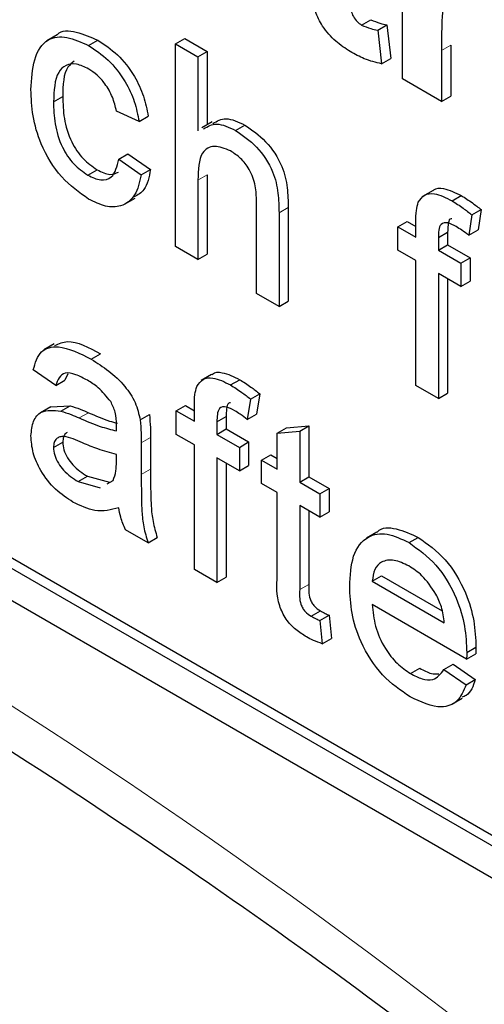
# Paper-space layout 'Blatt4' of a CAD drawing. Header units: millimetres. Extents: x 5 to 418, y 2 to 292.
# Tile 17 of 86: x 138.849 to 139.56, y 147.837 to 149.344. Entities that reach past the tile are written whole.
import ezdxf

# ---------------------------------------------------------------- set-up
doc = ezdxf.new("R2010")
doc.units = ezdxf.units.MM

psp = doc.layouts.new('Blatt4')

# ---------------------------------------------------------------- linework, layer by layer
at = {"color": 7, "linetype": 'Continuous', "lineweight": 25}
for p, q in [((134.8379, 150.7637), (141.9089, 146.6816)), ((136.6622, 149.7758), (141.9231, 146.7388)), ((136.648, 149.7677), (141.9089, 146.7306)), ((139.4344, 149.2533), (139.4344, 149.5159)), ((139.3717, 149.3356), (139.3859, 149.3437)), ((139.3965, 149.3279), (139.4107, 149.336)), ((139.4107, 149.336), (139.4166, 149.2844)), ((138.906, 149.3206), (138.8901, 149.3114)), ((139.3965, 149.3279), (139.4025, 149.2763)), ((138.9539, 149.3041), (138.9681, 149.3123)), ((139.087, 149.3069), (139.1011, 149.3151)), ((139.087, 148.9966), (139.087, 149.3069)), ((139.087, 149.3069), (139.1214, 149.287)), ((139.1011, 149.3151), (139.1356, 149.2952)), ((139.5084, 149.3048), (139.5084, 149.2269)), ((139.1214, 149.287), (139.1356, 149.2952)), ((139.1356, 149.2952), (139.1356, 149.183)), ((139.4942, 149.2966), (139.4942, 149.2188)), ((139.1214, 149.287), (139.1214, 149.1737)), ((139.4025, 149.2763), (139.4166, 149.2844)), ((139.4942, 149.2188), (139.4344, 149.2533)), ((138.9003, 149.218), (138.9144, 149.2261)), ((139.4942, 149.2188), (139.5084, 149.2269)), ((139.0312, 149.188), (138.9967, 149.2039)), ((139.0312, 149.188), (139.0453, 149.1961)), ((139.1431, 149.1874), (139.1272, 149.1782)), ((139.179, 149.1742), (139.1932, 149.1824)), ((139.0002, 149.1303), (139.0143, 149.1384)), ((139.0143, 149.1384), (139.0488, 149.1146)), ((139.0002, 149.1303), (139.0346, 149.1064)), ((138.9528, 149.1059), (138.967, 149.1141)), ((139.0346, 149.1064), (139.0488, 149.1146)), ((139.1214, 149.0984), (139.1214, 148.9767)), ((139.1356, 149.1065), (139.1356, 148.9849)), ((139.4812, 149.0825), (139.4653, 149.0733)), ((139.0092, 149.0614), (139.0251, 149.0706)), ((139.211, 148.925), (139.211, 149.0659)), ((139.5102, 149.0666), (139.5243, 149.0747)), ((139.2455, 149.0481), (139.2455, 148.9051)), ((139.2596, 149.0563), (139.2596, 148.9133)), ((139.5407, 149.045), (139.5549, 149.0532)), ((139.5549, 149.0532), (139.55, 149.0221)), ((139.4273, 149.0269), (139.4415, 149.0351)), ((139.4415, 149.0351), (139.4549, 149.0273)), ((139.4549, 149.011), (139.4549, 149.034)), ((139.5407, 149.045), (139.5358, 149.014)), ((139.4273, 148.9911), (139.4273, 149.0269)), ((139.4273, 149.0269), (139.4549, 149.011)), ((139.4893, 149.0103), (139.5035, 149.0185)), ((139.5035, 149.0185), (139.5035, 148.9993)), ((139.5358, 149.014), (139.55, 149.0221)), ((139.4893, 149.0103), (139.4893, 148.9911)), ((139.1214, 148.9767), (139.087, 148.9966)), ((139.4549, 148.9752), (139.4273, 148.9911)), ((139.4893, 148.9911), (139.5035, 148.9993)), ((139.4893, 148.9911), (139.5238, 148.9712)), ((139.5035, 148.9993), (139.5379, 148.9794)), ((139.1214, 148.9767), (139.1356, 148.9849)), ((139.4549, 148.7842), (139.4549, 148.9752)), ((139.5238, 148.9712), (139.5379, 148.9794)), ((139.5379, 148.9794), (139.5379, 148.9436)), ((139.5238, 148.9712), (139.5238, 148.9354)), ((139.5238, 148.9354), (139.4893, 148.9553)), ((139.4893, 148.9553), (139.4893, 148.7644)), ((139.5035, 148.9471), (139.5035, 148.7725)), ((139.5238, 148.9354), (139.5379, 148.9436)), ((139.2455, 148.9051), (139.211, 148.925)), ((139.2455, 148.9051), (139.2596, 148.9133)), ((138.9013, 148.8477), (138.8854, 148.8385)), ((138.9582, 148.8243), (138.9724, 148.8325)), ((138.9037, 148.7842), (138.8693, 148.808)), ((138.9037, 148.7842), (138.9179, 148.7923)), ((138.9223, 148.8022), (138.9179, 148.7923)), ((139.1422, 148.8009), (139.1263, 148.7917)), ((139.1712, 148.7849), (139.1854, 148.793)), ((139.4893, 148.7644), (139.4549, 148.7842)), ((139.2017, 148.7634), (139.1968, 148.7323)), ((139.2017, 148.7634), (139.2159, 148.7715)), ((139.2159, 148.7715), (139.211, 148.7405)), ((139.4893, 148.7644), (139.5035, 148.7725)), ((138.8961, 148.7514), (138.8802, 148.7423)), ((138.8961, 148.7514), (138.9256, 148.7532)), ((138.9115, 148.745), (138.9256, 148.7532)), ((139.0883, 148.7452), (139.1025, 148.7534)), ((139.1025, 148.7534), (139.1159, 148.7456)), ((139.1159, 148.7293), (139.1159, 148.7524)), ((139.033, 148.7314), (139.0471, 148.7396)), ((139.0883, 148.7094), (139.0883, 148.7452)), ((139.0883, 148.7452), (139.1159, 148.7293)), ((139.1503, 148.7286), (139.1645, 148.7368)), ((139.1645, 148.7368), (139.1645, 148.7176)), ((139.1968, 148.7323), (139.211, 148.7405)), ((139.1503, 148.7286), (139.1503, 148.7094)), ((139.1503, 148.7094), (139.1645, 148.7176)), ((139.1645, 148.7176), (139.1989, 148.6977)), ((139.2427, 148.7113), (139.2568, 148.7195)), ((139.2568, 148.7195), (139.2913, 148.7222)), ((139.2771, 148.714), (139.2913, 148.7222)), ((139.2913, 148.7222), (139.2913, 148.6444)), ((139.0488, 148.7046), (139.0488, 148.6561)), ((139.1159, 148.6935), (139.0883, 148.7094)), ((139.1503, 148.7094), (139.1848, 148.6895)), ((139.2427, 148.7113), (139.2771, 148.714)), ((139.2427, 148.6561), (139.2427, 148.7113)), ((139.2771, 148.714), (139.2771, 148.6362)), ((138.9003, 148.6894), (138.9144, 148.6975)), ((139.0346, 148.6965), (139.0346, 148.6479)), ((139.1159, 148.5026), (139.1159, 148.6935)), ((139.1848, 148.6895), (139.1989, 148.6977)), ((139.1848, 148.6895), (139.1848, 148.6537)), ((139.1989, 148.6977), (139.1989, 148.6619)), ((138.9966, 148.6673), (138.9967, 148.6788)), ((139.1848, 148.6537), (139.1503, 148.6736)), ((139.1503, 148.6736), (139.1503, 148.4827)), ((139.2186, 148.67), (139.2327, 148.6782)), ((139.2186, 148.6342), (139.2186, 148.67)), ((139.2186, 148.67), (139.2427, 148.6561)), ((139.2327, 148.6782), (139.2427, 148.6724)), ((139.1645, 148.6655), (139.1645, 148.4908)), ((139.1848, 148.6537), (139.1989, 148.6619)), ((138.938, 148.6371), (138.9521, 148.6453)), ((138.9521, 148.6453), (138.986, 148.636)), ((139.2771, 148.6362), (139.2913, 148.6444)), ((139.2913, 148.6444), (139.3223, 148.6265)), ((138.938, 148.6371), (138.9718, 148.6278)), ((138.9826, 148.6338), (138.9915, 148.6388)), ((139.2427, 148.6203), (139.2186, 148.6342)), ((139.2771, 148.6362), (139.3081, 148.6183)), ((139.3081, 148.6183), (139.3223, 148.6265)), ((139.3223, 148.6265), (139.3223, 148.5907)), ((139.2427, 148.4931), (139.2427, 148.6203)), ((139.3081, 148.6183), (139.3081, 148.5825)), ((139.3081, 148.5825), (139.2771, 148.6004)), ((139.2771, 148.6004), (139.2771, 148.4718)), ((139.2913, 148.5923), (139.2913, 148.4799)), ((139.3081, 148.5825), (139.3223, 148.5907)), ((139.045, 148.5435), (139.0105, 148.5634)), ((139.045, 148.5435), (139.0591, 148.5517)), ((139.3951, 148.5596), (139.3792, 148.5504)), ((139.4444, 148.5437), (139.4585, 148.5518)), ((139.1503, 148.4827), (139.1159, 148.5026)), ((139.1503, 148.4827), (139.1645, 148.4908)), ((139.3881, 148.4847), (139.4022, 148.4928)), ((139.4022, 148.4928), (139.495, 148.4393)), ((139.3881, 148.4847), (139.4983, 148.421)), ((139.5326, 148.3654), (139.3881, 148.4489)), ((139.2946, 148.4312), (139.3088, 148.4394)), ((139.3081, 148.4244), (139.3223, 148.4326)), ((139.3223, 148.4326), (139.3257, 148.3972)), ((139.3081, 148.4244), (139.3116, 148.389)), ((139.3116, 148.389), (139.3257, 148.3972)), ((139.5326, 148.3654), (139.5467, 148.3736)), ((139.5328, 148.3755), (139.5469, 148.3837)), ((139.4979, 148.3496), (139.5121, 148.3578)), ((139.5121, 148.3578), (139.5458, 148.3343)), ((139.4467, 148.3434), (139.4609, 148.3516)), ((139.4979, 148.3496), (139.5317, 148.3262)), ((139.5317, 148.3262), (139.5458, 148.3343)), ((139.51, 148.2964), (139.5259, 148.3056))]:
    psp.add_line(p, q, dxfattribs=at)
at = {"color": 7, "linetype": 'Continuous', "lineweight": 18}
for p, q in [((139.4942, 149.2966), (139.5084, 149.3048)), ((139.1214, 149.0984), (139.1356, 149.1065)), ((139.2455, 149.0481), (139.2596, 149.0563)), ((138.9398, 148.7344), (138.9539, 148.7425)), ((139.0346, 148.6965), (139.0488, 148.7046)), ((139.0346, 148.6479), (139.0488, 148.6561)), ((139.2771, 148.4718), (139.2913, 148.4799))]:
    psp.add_line(p, q, dxfattribs=at)
psp.add_arc((133.6728, 140.2401), 9.567, 50.30384, 69.70154, dxfattribs=at)
at = {"color": 7, "linetype": 'Continuous', "lineweight": 25}
for points, knots in [([(139.3546, 149.3984), (139.3547, 149.3877), (139.3549, 149.3743), (139.3553, 149.3578), (139.3588, 149.3485), (139.3647, 149.3403), (139.3694, 149.3372), (139.3717, 149.3356)], [0, 0, 0, 0, 0.501041, 0.626248, 0.751082, 0.875377, 1, 1, 1, 1]), ([(139.5329, 149.3945), (139.5277, 149.3969), (139.5173, 149.4017), (139.5015, 149.3935), (139.494, 149.3558), (139.4941, 149.3203), (139.4942, 149.2966)], [0, 0, 0, 0, 0.124672, 0.248774, 0.498061, 1, 1, 1, 1]), ([(139.3544, 149.2949), (139.3469, 149.2998), (139.332, 149.3097), (139.3123, 149.3312), (139.3002, 149.3565), (139.2979, 149.3712), (139.2967, 149.3786)], [0, 0, 0, 0, 0.280585, 0.56042, 0.779437, 1, 1, 1, 1]), ([(139.3717, 149.3356), (139.3765, 149.3335), (139.3849, 149.3299), (139.393, 149.3285), (139.3965, 149.3279)], [0, 0, 0, 0, 0.5595082, 1, 1, 1, 1]), ([(139.3859, 149.3437), (139.3906, 149.3417), (139.3991, 149.338), (139.4071, 149.3366), (139.4107, 149.336)], [0, 0, 0, 0, 0.5595082, 1, 1, 1, 1]), ([(138.8658, 149.2368), (138.8667, 149.2528), (138.8685, 149.2846), (138.8878, 149.3158), (138.9204, 149.3197), (138.9427, 149.3093), (138.9539, 149.3041)], [0, 0, 0, 0, 0.280838, 0.55968, 0.779579, 1, 1, 1, 1]), ([(138.9062, 149.3204), (138.9064, 149.3206), (138.9119, 149.3288), (138.9355, 149.3264), (138.9572, 149.317), (138.9681, 149.3123)], [0, 0, 0, 0, 0.0114651, 0.5051479, 1, 1, 1, 1]), ([(138.9539, 149.3041), (138.9641, 149.2975), (138.9845, 149.2841), (139.0096, 149.2521), (139.0253, 149.2183), (139.0292, 149.1981), (139.0312, 149.188)], [0, 0, 0, 0, 0.280267, 0.559439, 0.779535, 1, 1, 1, 1]), ([(138.9681, 149.3123), (138.9783, 149.3056), (138.9986, 149.2923), (139.0238, 149.2603), (139.0394, 149.2264), (139.0433, 149.2062), (139.0453, 149.1961)], [0, 0, 0, 0, 0.280267, 0.559439, 0.779535, 1, 1, 1, 1]), ([(139.4025, 149.2763), (139.3937, 149.2783), (139.378, 149.282), (139.3616, 149.291), (139.3544, 149.2949)], [0, 0, 0, 0, 0.559729, 1, 1, 1, 1]), ([(138.9542, 149.2682), (138.9479, 149.2713), (138.9353, 149.2773), (138.9188, 149.2752), (138.9021, 149.2592), (138.901, 149.235), (138.9003, 149.218)], [0, 0, 0, 0, 0.187089, 0.37388, 0.56073, 1, 1, 1, 1]), ([(138.9321, 149.2803), (138.9286, 149.2776), (138.9154, 149.2675), (138.9148, 149.2437), (138.9144, 149.2261)], [0, 0, 0, 0, 0.265832, 1, 1, 1, 1]), ([(138.9967, 149.2039), (138.995, 149.211), (138.9916, 149.2253), (138.9804, 149.2449), (138.9673, 149.2597), (138.9585, 149.2654), (138.9542, 149.2682)], [0, 0, 0, 0, 0.2802132, 0.5594758, 0.779649, 1, 1, 1, 1]), ([(138.954, 149.0694), (138.9397, 149.0794), (138.9112, 149.0993), (138.8807, 149.15), (138.8674, 149.1973), (138.8663, 149.2236), (138.8658, 149.2368)], [0, 0, 0, 0, 0.279595, 0.558341, 0.778834, 1, 1, 1, 1]), ([(138.9003, 149.218), (138.9006, 149.207), (138.9013, 149.1851), (138.9111, 149.1507), (138.9307, 149.1213), (138.9454, 149.111), (138.9528, 149.1059)], [0, 0, 0, 0, 0.281276, 0.560536, 0.78011, 1, 1, 1, 1]), ([(138.9144, 149.2261), (138.9148, 149.2152), (138.9154, 149.1933), (138.9252, 149.1589), (138.9449, 149.1294), (138.9596, 149.1192), (138.967, 149.1141)], [0, 0, 0, 0, 0.281276, 0.560536, 0.78011, 1, 1, 1, 1]), ([(139.1301, 149.1768), (139.1365, 149.1805), (139.1499, 149.1882), (139.1689, 149.1791), (139.179, 149.1742)], [0, 0, 0, 0, 0.470183, 1, 1, 1, 1]), ([(139.1443, 149.185), (139.1506, 149.1886), (139.164, 149.1964), (139.1831, 149.1872), (139.1932, 149.1824)], [0, 0, 0, 0, 0.470183, 1, 1, 1, 1]), ([(139.1932, 149.1824), (139.2041, 149.175), (139.2257, 149.1603), (139.2513, 149.1223), (139.259, 149.086), (139.2594, 149.0662), (139.2596, 149.0563)], [0, 0, 0, 0, 0.280318, 0.55834, 0.778554, 1, 1, 1, 1]), ([(139.179, 149.1742), (139.1899, 149.1668), (139.2116, 149.1522), (139.2371, 149.1141), (139.2449, 149.0779), (139.2453, 149.058), (139.2455, 149.0481)], [0, 0, 0, 0, 0.280318, 0.55834, 0.778554, 1, 1, 1, 1]), ([(139.1713, 149.1429), (139.1627, 149.1464), (139.1457, 149.1534), (139.1224, 149.1399), (139.1218, 149.1141), (139.1214, 149.0984)], [0, 0, 0, 0, 0.280205, 0.55932, 1, 1, 1, 1]), ([(139.211, 149.0659), (139.2108, 149.0737), (139.2103, 149.089), (139.2019, 149.1137), (139.1868, 149.1328), (139.1764, 149.1395), (139.1713, 149.1429)], [0, 0, 0, 0, 0.281222, 0.559777, 0.779378, 1, 1, 1, 1]), ([(138.9528, 149.1059), (138.9595, 149.1027), (138.973, 149.0964), (138.9935, 149.1021), (138.9977, 149.1196), (139.0002, 149.1303)], [0, 0, 0, 0, 0.280899, 0.560906, 1, 1, 1, 1]), ([(138.967, 149.1141), (138.9739, 149.1106), (138.9864, 149.1044), (138.9958, 149.1087), (139, 149.1106)], [0, 0, 0, 0, 0.548596, 1, 1, 1, 1]), ([(139.0488, 149.1146), (139.0465, 149.103), (139.0427, 149.0835), (139.0294, 149.0756), (139.0239, 149.0725)], [0, 0, 0, 0, 0.593899, 1, 1, 1, 1]), ([(137.0671, 149.1058), (137.1622, 149.0712), (137.4389, 148.9704), (137.9037, 148.7618), (138.4602, 148.4637), (139.0177, 148.113), (139.4645, 147.7929), (139.7235, 147.5874), (139.7994, 147.5272)], [0, 0, 0, 0, 0.106109, 0.308603, 0.511101, 0.713584, 0.916095, 1, 1, 1, 1]), ([(139.0346, 149.1064), (139.0321, 149.0953), (139.027, 149.0731), (139.006, 149.0573), (138.9803, 149.0564), (138.9628, 149.0651), (138.954, 149.0694)], [0, 0, 0, 0, 0.2802022, 0.5595097, 0.7795861, 1, 1, 1, 1]), ([(139.4585, 149.0644), (139.4615, 149.0686), (139.4673, 149.0769), (139.4859, 149.079), (139.501, 149.0713), (139.5102, 149.0666)], [0, 0, 0, 0, 0.2794581, 0.5596612, 1, 1, 1, 1]), ([(139.4815, 149.0821), (139.4818, 149.0825), (139.4854, 149.0866), (139.5005, 149.0865), (139.5153, 149.0792), (139.5243, 149.0747)], [0, 0, 0, 0, 0.041167, 0.414036, 1, 1, 1, 1]), ([(139.4549, 149.034), (139.4549, 149.0402), (139.4549, 149.0512), (139.4574, 149.0603), (139.4585, 149.0644)], [0, 0, 0, 0, 0.56037, 1, 1, 1, 1]), ([(139.5102, 149.0666), (139.5159, 149.063), (139.5262, 149.0566), (139.5363, 149.0486), (139.5407, 149.045)], [0, 0, 0, 0, 0.559945, 1, 1, 1, 1]), ([(139.5243, 149.0747), (139.5301, 149.0711), (139.5403, 149.0647), (139.5504, 149.0567), (139.5549, 149.0532)], [0, 0, 0, 0, 0.559945, 1, 1, 1, 1]), ([(139.5166, 149.0271), (139.5123, 149.0294), (139.5038, 149.0341), (139.4926, 149.0328), (139.4897, 149.0217), (139.4894, 149.0141), (139.4893, 149.0103)], [0, 0, 0, 0, 0.281469, 0.557719, 0.778516, 1, 1, 1, 1]), ([(139.51, 149.0393), (139.5091, 149.0392), (139.5053, 149.0388), (139.504, 149.0294), (139.5037, 149.0221), (139.5035, 149.0185)], [0, 0, 0, 0, 0.131284, 0.564968, 1, 1, 1, 1]), ([(139.5358, 149.014), (139.5322, 149.0167), (139.5259, 149.0215), (139.5194, 149.0254), (139.5166, 149.0271)], [0, 0, 0, 0, 0.559924, 1, 1, 1, 1]), ([(138.9024, 148.8455), (138.9086, 148.8482), (138.928, 148.8567), (138.9545, 148.8422), (138.9724, 148.8325)], [0, 0, 0, 0, 0.323837, 1, 1, 1, 1]), ([(138.8693, 148.808), (138.8724, 148.8186), (138.8787, 148.8395), (138.9127, 148.8474), (138.941, 148.8331), (138.9582, 148.8243)], [0, 0, 0, 0, 0.28043, 0.559303, 1, 1, 1, 1]), ([(138.9582, 148.8243), (138.9762, 148.8128), (139.0012, 148.7968), (139.0269, 148.7582), (139.031, 148.7404), (139.033, 148.7314)], [0, 0, 0, 0, 0.559253, 0.779195, 1, 1, 1, 1]), ([(138.9521, 148.7921), (138.9462, 148.7952), (138.9345, 148.8016), (138.9182, 148.805), (138.9082, 148.7967), (138.9052, 148.7884), (138.9037, 148.7842)], [0, 0, 0, 0, 0.2808547, 0.5597509, 0.7794996, 1, 1, 1, 1]), ([(138.9879, 148.7594), (138.9816, 148.7671), (138.9705, 148.781), (138.9577, 148.7887), (138.9521, 148.7921)], [0, 0, 0, 0, 0.557871, 1, 1, 1, 1]), ([(139.1196, 148.7827), (139.1225, 148.7869), (139.1283, 148.7952), (139.1469, 148.7973), (139.162, 148.7896), (139.1712, 148.7849)], [0, 0, 0, 0, 0.2794581, 0.5596612, 1, 1, 1, 1]), ([(139.1425, 148.8004), (139.1429, 148.8008), (139.1465, 148.8049), (139.1615, 148.8048), (139.1763, 148.7975), (139.1854, 148.793)], [0, 0, 0, 0, 0.041167, 0.414036, 1, 1, 1, 1]), ([(139.1854, 148.793), (139.1911, 148.7895), (139.2014, 148.7831), (139.2114, 148.775), (139.2159, 148.7715)], [0, 0, 0, 0, 0.559945, 1, 1, 1, 1]), ([(139.1159, 148.7524), (139.1159, 148.7585), (139.116, 148.7695), (139.1185, 148.7787), (139.1196, 148.7827)], [0, 0, 0, 0, 0.56037, 1, 1, 1, 1]), ([(139.1712, 148.7849), (139.177, 148.7813), (139.1872, 148.7749), (139.1973, 148.7669), (139.2017, 148.7634)], [0, 0, 0, 0, 0.559945, 1, 1, 1, 1]), ([(138.8658, 148.707), (138.8666, 148.715), (138.8681, 148.7308), (138.8832, 148.7481), (138.9007, 148.7462), (138.9115, 148.745)], [0, 0, 0, 0, 0.280458, 0.560983, 1, 1, 1, 1]), ([(138.9256, 148.7532), (138.9309, 148.7515), (138.9402, 148.7485), (138.9497, 148.7444), (138.9539, 148.7425)], [0, 0, 0, 0, 0.559918, 1, 1, 1, 1]), ([(138.9967, 148.7238), (138.9966, 148.7303), (138.9964, 148.7417), (138.9905, 148.754), (138.9879, 148.7594)], [0, 0, 0, 0, 0.561903, 1, 1, 1, 1]), ([(139.1776, 148.7454), (139.1733, 148.7478), (139.1648, 148.7524), (139.1536, 148.7511), (139.1507, 148.74), (139.1505, 148.7324), (139.1503, 148.7286)], [0, 0, 0, 0, 0.281469, 0.557719, 0.778516, 1, 1, 1, 1]), ([(139.1711, 148.7576), (139.1702, 148.7575), (139.1663, 148.7572), (139.1651, 148.7478), (139.1647, 148.7405), (139.1645, 148.7368)], [0, 0, 0, 0, 0.1312844, 0.5649679, 1, 1, 1, 1]), ([(139.1968, 148.7323), (139.1933, 148.735), (139.1869, 148.7398), (139.1804, 148.7437), (139.1776, 148.7454)], [0, 0, 0, 0, 0.559924, 1, 1, 1, 1]), ([(138.9115, 148.745), (138.9167, 148.7433), (138.9261, 148.7403), (138.9356, 148.7362), (138.9398, 148.7344)], [0, 0, 0, 0, 0.559918, 1, 1, 1, 1]), ([(138.9398, 148.7344), (138.9505, 148.7297), (138.9697, 148.7215), (138.9884, 148.7167), (138.9966, 148.7147)], [0, 0, 0, 0, 0.560185, 1, 1, 1, 1]), ([(138.9539, 148.7425), (138.9647, 148.7378), (138.9797, 148.7312), (138.9942, 148.7274), (138.9983, 148.7263)], [0, 0, 0, 0, 0.719639, 1, 1, 1, 1]), ([(139.033, 148.7314), (139.0336, 148.7248), (139.0346, 148.7129), (139.0346, 148.7015), (139.0346, 148.6965)], [0, 0, 0, 0, 0.559817, 1, 1, 1, 1]), ([(139.0471, 148.7396), (139.0477, 148.7329), (139.0488, 148.721), (139.0488, 148.7096), (139.0488, 148.7046)], [0, 0, 0, 0, 0.559817, 1, 1, 1, 1]), ([(138.9966, 148.7147), (138.9966, 148.7164), (138.9966, 148.7194), (138.9967, 148.7225), (138.9967, 148.7238)], [0, 0, 0, 0, 0.5600235, 1, 1, 1, 1]), ([(138.9301, 148.6058), (138.9211, 148.6116), (138.9032, 148.6232), (138.8809, 148.6511), (138.8677, 148.6815), (138.8664, 148.6985), (138.8658, 148.707)], [0, 0, 0, 0, 0.280815, 0.55969, 0.779696, 1, 1, 1, 1]), ([(138.9449, 148.6963), (138.9351, 148.7008), (138.9228, 148.7064), (138.9098, 148.7059), (138.9045, 148.7029), (138.901, 148.6974), (138.9005, 148.6921), (138.9003, 148.6894)], [0, 0, 0, 0, 0.50028, 0.625326, 0.750269, 0.875147, 1, 1, 1, 1]), ([(138.9214, 148.7121), (138.9206, 148.7117), (138.9179, 148.7104), (138.9152, 148.7055), (138.9147, 148.7002), (138.9144, 148.6975)], [0, 0, 0, 0, 0.193903, 0.596991, 1, 1, 1, 1]), ([(138.9003, 148.6894), (138.9006, 148.6855), (138.9014, 148.6776), (138.9075, 148.6649), (138.9193, 148.6492), (138.9303, 148.6421), (138.938, 148.6371)], [0, 0, 0, 0, 0.1865647, 0.3734672, 0.5606134, 1, 1, 1, 1]), ([(138.9144, 148.6975), (138.9148, 148.6936), (138.9155, 148.6857), (138.9216, 148.6731), (138.9334, 148.6573), (138.9444, 148.6502), (138.9521, 148.6453)], [0, 0, 0, 0, 0.1865647, 0.3734672, 0.5606134, 1, 1, 1, 1]), ([(138.9967, 148.6788), (138.9872, 148.6812), (138.9702, 148.6855), (138.9526, 148.693), (138.9449, 148.6963)], [0, 0, 0, 0, 0.55976, 1, 1, 1, 1]), ([(138.9915, 148.6388), (138.9932, 148.6435), (138.9964, 148.6518), (138.9965, 148.6626), (138.9966, 148.6673)], [0, 0, 0, 0, 0.558995, 1, 1, 1, 1]), ([(139.0488, 148.6561), (139.0488, 148.6447), (139.0489, 148.626), (139.0496, 148.5996), (139.0518, 148.5763), (139.0567, 148.5599), (139.0591, 148.5517)], [0, 0, 0, 0, 0.340206, 0.560339, 0.780175, 1, 1, 1, 1]), ([(139.0346, 148.6479), (139.0347, 148.6366), (139.0347, 148.6178), (139.0354, 148.5915), (139.0376, 148.5681), (139.0425, 148.5517), (139.045, 148.5435)], [0, 0, 0, 0, 0.340206, 0.560339, 0.780175, 1, 1, 1, 1]), ([(139.0002, 148.5972), (138.9884, 148.5939), (138.9674, 148.5879), (138.9415, 148.6004), (138.9301, 148.6058)], [0, 0, 0, 0, 0.559971, 1, 1, 1, 1]), ([(139.0105, 148.5634), (139.0078, 148.5698), (139.0029, 148.5812), (139.001, 148.5923), (139.0002, 148.5972)], [0, 0, 0, 0, 0.559697, 1, 1, 1, 1]), ([(139.3955, 148.5591), (139.3957, 148.5595), (139.4019, 148.5678), (139.4251, 148.567), (139.4474, 148.5569), (139.4585, 148.5518)], [0, 0, 0, 0, 0.024421, 0.511721, 1, 1, 1, 1]), ([(139.3536, 148.4768), (139.3545, 148.4931), (139.3562, 148.5257), (139.3779, 148.5545), (139.4101, 148.5601), (139.4329, 148.5492), (139.4444, 148.5437)], [0, 0, 0, 0, 0.280748, 0.559775, 0.779666, 1, 1, 1, 1]), ([(139.4585, 148.5518), (139.4728, 148.5417), (139.5013, 148.5214), (139.5316, 148.4707), (139.5452, 148.4233), (139.5463, 148.3969), (139.5469, 148.3837)], [0, 0, 0, 0, 0.279366, 0.558398, 0.778885, 1, 1, 1, 1]), ([(139.4444, 148.5437), (139.4586, 148.5335), (139.4871, 148.5133), (139.5174, 148.4625), (139.5311, 148.4151), (139.5322, 148.3887), (139.5328, 148.3755)], [0, 0, 0, 0, 0.279366, 0.558398, 0.778885, 1, 1, 1, 1]), ([(139.4442, 148.508), (139.4365, 148.5117), (139.4212, 148.519), (139.4026, 148.5159), (139.3909, 148.5038), (139.389, 148.4911), (139.3881, 148.4847)], [0, 0, 0, 0, 0.28019, 0.559728, 0.779642, 1, 1, 1, 1]), ([(139.4857, 148.465), (139.4788, 148.4752), (139.4665, 148.4935), (139.4511, 148.5035), (139.4442, 148.508)], [0, 0, 0, 0, 0.558512, 1, 1, 1, 1]), ([(139.2873, 148.3996), (139.2819, 148.403), (139.2711, 148.4097), (139.2556, 148.4259), (139.2407, 148.4572), (139.2419, 148.4782), (139.2427, 148.4931)], [0, 0, 0, 0, 0.1874327, 0.3738211, 0.5594622, 1, 1, 1, 1]), ([(139.2913, 148.4799), (139.2909, 148.4727), (139.2903, 148.4637), (139.2957, 148.4515), (139.3009, 148.4443), (139.3056, 148.4413), (139.3088, 148.4394)], [0, 0, 0, 0, 0.499596, 0.625239, 0.750354, 1, 1, 1, 1]), ([(139.4462, 148.3079), (139.4317, 148.3178), (139.4027, 148.3375), (139.3703, 148.3879), (139.3554, 148.4365), (139.3542, 148.4633), (139.3536, 148.4768)], [0, 0, 0, 0, 0.279952, 0.558661, 0.778994, 1, 1, 1, 1]), ([(139.2771, 148.4718), (139.2767, 148.4645), (139.2762, 148.4555), (139.2815, 148.4434), (139.2867, 148.4362), (139.2915, 148.4332), (139.2946, 148.4312)], [0, 0, 0, 0, 0.499596, 0.625239, 0.750354, 1, 1, 1, 1]), ([(139.4983, 148.421), (139.4974, 148.4291), (139.4958, 148.4435), (139.4888, 148.4585), (139.4857, 148.465)], [0, 0, 0, 0, 0.560674, 1, 1, 1, 1]), ([(139.3881, 148.4489), (139.3891, 148.438), (139.3913, 148.4162), (139.4057, 148.3834), (139.4257, 148.3576), (139.4397, 148.3481), (139.4467, 148.3434)], [0, 0, 0, 0, 0.280633, 0.559687, 0.779661, 1, 1, 1, 1]), ([(139.2946, 148.4312), (139.2972, 148.4298), (139.3017, 148.4274), (139.3062, 148.4253), (139.3081, 148.4244)], [0, 0, 0, 0, 0.559965, 1, 1, 1, 1]), ([(139.3088, 148.4394), (139.3113, 148.438), (139.3158, 148.4355), (139.3203, 148.4335), (139.3223, 148.4326)], [0, 0, 0, 0, 0.559965, 1, 1, 1, 1]), ([(139.3116, 148.389), (139.3071, 148.3906), (139.2991, 148.3934), (139.2909, 148.3977), (139.2873, 148.3996)], [0, 0, 0, 0, 0.560078, 1, 1, 1, 1]), ([(139.5328, 148.3755), (139.5327, 148.3736), (139.5327, 148.3703), (139.5326, 148.3669), (139.5326, 148.3654)], [0, 0, 0, 0, 0.559999, 1, 1, 1, 1]), ([(139.5469, 148.3837), (139.5469, 148.3818), (139.5468, 148.3784), (139.5468, 148.3751), (139.5467, 148.3736)], [0, 0, 0, 0, 0.559999, 1, 1, 1, 1]), ([(139.4467, 148.3434), (139.4527, 148.3404), (139.4645, 148.3343), (139.4848, 148.3324), (139.493, 148.3431), (139.4979, 148.3496)], [0, 0, 0, 0, 0.2812824, 0.5619063, 1, 1, 1, 1]), ([(139.4609, 148.3516), (139.4669, 148.3483), (139.4773, 148.3426), (139.4865, 148.3429), (139.4903, 148.343)], [0, 0, 0, 0, 0.580827, 1, 1, 1, 1]), ([(139.5317, 148.3262), (139.5278, 148.3171), (139.5201, 148.299), (139.49, 148.2874), (139.4628, 148.3001), (139.4462, 148.3079)], [0, 0, 0, 0, 0.2806132, 0.5608329, 1, 1, 1, 1]), ([(139.5458, 148.3343), (139.5425, 148.3243), (139.5382, 148.3114), (139.5274, 148.3081), (139.525, 148.3073)], [0, 0, 0, 0, 0.776004, 1, 1, 1, 1])]:
    psp.add_open_spline(points, degree=3, knots=knots, dxfattribs=at)

doc.saveas('drawing.dxf')
